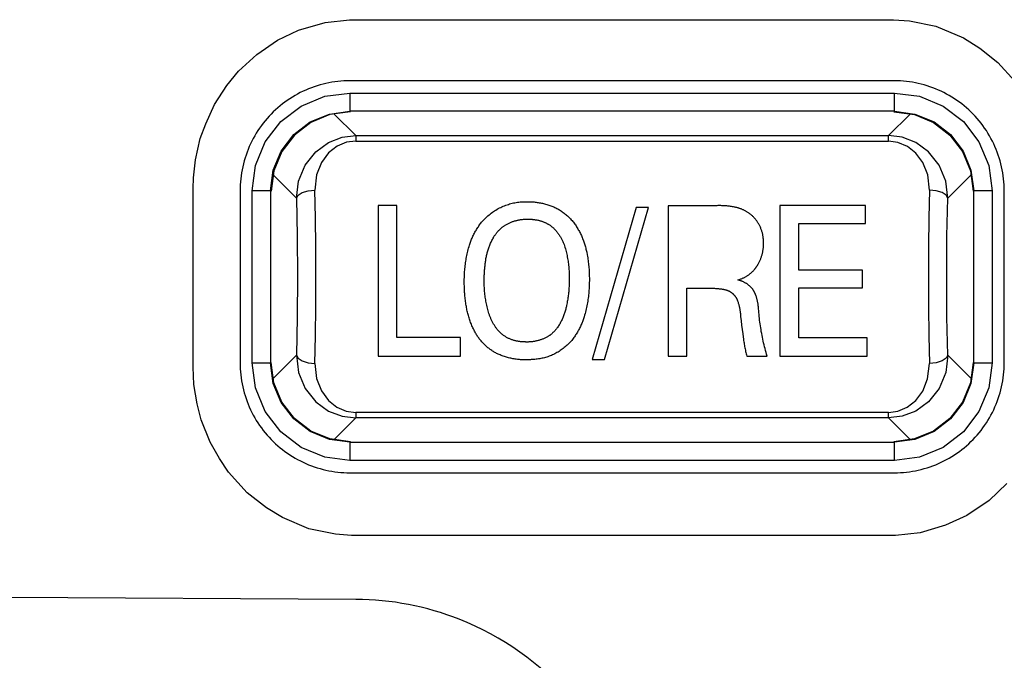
# Model space of a CAD drawing. Extents: x 35 to 410, y 33 to 287.
# Tile 23 of 65: x 77.04 to 82.41, y 201.42 to 204.91. Entities that reach past the tile are written whole.
import ezdxf

# ---------------------------------------------------------------- set-up
doc = ezdxf.new("R2010")
doc.units = 0
doc.header["$LTSCALE"] = 23.1
doc.layers.get('0').update_dxf_attribs({"linetype": 'CONTINUOUS'})
doc.layers.add('ALL_FEATURES', color=7, linetype='CONTINUOUS')

msp = doc.modelspace()

# ---------------------------------------------------------------- linework, layer by layer
at = {"color": 9, "linetype": 'CONTINUOUS'}
for p, q in [((78.8383, 204.5113), (78.8383, 204.4113)), ((78.8383, 204.5113), (81.811, 204.5113)), ((81.811, 204.4113), (81.811, 204.5113)), ((78.8383, 204.4113), (78.8413, 204.4083)), ((81.811, 204.4113), (78.8383, 204.4113)), ((81.8081, 204.4083), (81.811, 204.4113)), ((78.8707, 204.2785), (78.7525, 204.3967)), ((81.8968, 204.3967), (81.7786, 204.2785)), ((78.8707, 204.2785), (78.8707, 204.249)), ((78.8707, 204.2785), (81.7786, 204.2785)), ((78.8707, 204.249), (81.7786, 204.249)), ((81.7786, 204.249), (81.7786, 204.2785)), ((78.4196, 204.0638), (78.547, 203.9365)), ((82.1023, 203.9365), (82.2297, 204.0638)), ((78.3051, 203.0387), (78.3051, 203.978)), ((78.4051, 203.978), (78.3051, 203.978)), ((78.4051, 203.978), (78.4051, 203.0387)), ((78.408, 203.9751), (78.4051, 203.978)), ((82.2443, 203.978), (82.2413, 203.9751)), ((82.2443, 203.0387), (82.2443, 203.978)), ((82.3443, 203.978), (82.2443, 203.978)), ((82.3443, 203.978), (82.3443, 203.0387)), ((78.547, 203.0802), (78.4196, 202.9528)), ((82.2297, 202.9528), (82.1023, 203.0802)), ((78.3051, 203.0387), (78.4051, 203.0387)), ((78.4051, 203.0387), (78.408, 203.0416)), ((82.2413, 203.0416), (82.2443, 203.0387)), ((82.2443, 203.0387), (82.3443, 203.0387)), ((78.8707, 202.7676), (78.8707, 202.7382)), ((81.7786, 202.7676), (78.8707, 202.7676)), ((81.7786, 202.7382), (81.7786, 202.7676)), ((78.7525, 202.62), (78.8707, 202.7382)), ((81.7786, 202.7382), (78.8707, 202.7382)), ((81.7786, 202.7382), (81.8968, 202.62)), ((78.8413, 202.6083), (78.8383, 202.6054)), ((78.8383, 202.6054), (78.8383, 202.5054)), ((78.8383, 202.6054), (81.811, 202.6054)), ((81.811, 202.6054), (81.8081, 202.6083)), ((81.811, 202.5054), (81.811, 202.6054)), ((81.811, 202.5054), (78.8383, 202.5054))]:
    msp.add_line(p, q, dxfattribs=at)
at = {"color": 7, "linetype": 'CONTINUOUS'}
for p, q in [((78.8413, 204.4083), (78.7292, 204.3936)), ((81.8086, 204.4083), (81.9202, 204.3936)), ((78.4227, 204.0872), (78.408, 203.9751)), ((82.2266, 204.0872), (82.2413, 203.9756)), ((78.4227, 202.9295), (78.408, 203.0411)), ((82.2413, 203.0411), (82.2266, 202.9295)), ((78.8407, 202.6083), (78.7292, 202.623)), ((81.9202, 202.623), (81.8086, 202.6083))]:
    msp.add_line(p, q, dxfattribs=at)
at = {"color": 9, "linetype": 'CONTINUOUS'}
for points in [[(78.3051, 203.978), (78.3229, 204.1148), (78.3763, 204.2442), (78.4613, 204.3551), (78.5721, 204.4401), (78.7015, 204.4934), (78.8383, 204.5113)], [(81.811, 204.5113), (81.9479, 204.4934), (82.0772, 204.4401), (82.1881, 204.3551), (82.2731, 204.2442), (82.3264, 204.1149), (82.3443, 203.978)], [(78.4051, 203.978), (78.4198, 204.0902), (78.4631, 204.1947), (78.5319, 204.2844), (78.6217, 204.3532), (78.7262, 204.3965), (78.8383, 204.4113)], [(81.811, 204.4113), (81.9232, 204.3965), (82.0277, 204.3532), (82.1174, 204.2844), (82.1862, 204.1947), (82.2295, 204.0902), (82.2443, 203.978)], [(78.547, 203.9365), (78.558, 204.03), (78.5943, 204.118), (78.6516, 204.1904), (78.7216, 204.2411), (78.7964, 204.2696), (78.8707, 204.2785)], [(78.8707, 204.249), (78.8195, 204.2423), (78.7682, 204.2207), (78.7219, 204.184), (78.6836, 204.1325), (78.6566, 204.0654), (78.6469, 203.9814)], [(82.1023, 203.9365), (82.0914, 204.0299), (82.0551, 204.118), (81.9978, 204.1904), (81.9277, 204.2411), (81.8529, 204.2696), (81.7786, 204.2785)], [(82.0025, 203.9814), (81.993, 204.0643), (81.9664, 204.1312), (81.9287, 204.1829), (81.8824, 204.2199), (81.8308, 204.2419), (81.7786, 204.249)], [(78.547, 203.9365), (78.5559, 203.9532), (78.5778, 203.9675), (78.6097, 203.9774), (78.6469, 203.9814)], [(78.6522, 203.5083), (78.6516, 203.6713), (78.6498, 203.8302), (78.6469, 203.9814)], [(82.0025, 203.9814), (81.9995, 203.8302), (81.9978, 203.6713), (81.9971, 203.5083)], [(82.1023, 203.9365), (82.0934, 203.9532), (82.0715, 203.9675), (82.0397, 203.9774), (82.0025, 203.9814)], [(78.547, 203.9365), (78.551, 203.7294), (78.5523, 203.5083), (78.551, 203.2872), (78.547, 203.0802)], [(82.1023, 203.0802), (82.0984, 203.2872), (82.097, 203.5083), (82.0984, 203.7294), (82.1023, 203.9365)], [(78.6469, 203.0352), (78.6498, 203.1864), (78.6516, 203.3454), (78.6522, 203.5083)], [(81.9971, 203.5083), (81.9978, 203.3454), (81.9995, 203.1864), (82.0025, 203.0352)], [(78.547, 203.0802), (78.558, 202.9867), (78.5942, 202.8987), (78.6515, 202.8263), (78.7216, 202.7755), (78.7964, 202.747), (78.8707, 202.7382)], [(78.547, 203.0802), (78.5559, 203.0635), (78.5778, 203.0491), (78.6097, 203.0392), (78.6469, 203.0352)], [(82.1023, 203.0802), (82.0914, 202.9867), (82.0551, 202.8986), (81.9978, 202.8262), (81.9277, 202.7755), (81.8529, 202.747), (81.7786, 202.7382)], [(82.1023, 203.0802), (82.0934, 203.0635), (82.0715, 203.0491), (82.0397, 203.0392), (82.0025, 203.0352)], [(78.8383, 202.5054), (78.7015, 202.5233), (78.5721, 202.5766), (78.4613, 202.6616), (78.3763, 202.7725), (78.3229, 202.9018), (78.3051, 203.0387)], [(78.8383, 202.6054), (78.7262, 202.6202), (78.6217, 202.6634), (78.5319, 202.7323), (78.4631, 202.822), (78.4198, 202.9265), (78.4051, 203.0387)], [(78.6469, 203.0352), (78.6563, 202.9523), (78.6829, 202.8855), (78.7206, 202.8338), (78.7669, 202.7967), (78.8186, 202.7748), (78.8707, 202.7676)], [(81.7786, 202.7676), (81.8298, 202.7743), (81.8812, 202.796), (81.9275, 202.8327), (81.9658, 202.8842), (81.9928, 202.9512), (82.0025, 203.0352)], [(82.3443, 203.0387), (82.3264, 202.9018), (82.2731, 202.7725), (82.1881, 202.6616), (82.0772, 202.5766), (81.9479, 202.5233), (81.811, 202.5054)], [(82.2443, 203.0387), (82.2295, 202.9265), (82.1862, 202.822), (82.1174, 202.7323), (82.0277, 202.6634), (81.9232, 202.6202), (81.811, 202.6054)]]:
    msp.add_lwpolyline(points, dxfattribs=at)
at = {"color": 7, "linetype": 'CONTINUOUS'}
for points in [[(78.7292, 204.3936), (78.6246, 204.3504), (78.5348, 204.2815), (78.466, 204.1917), (78.4227, 204.0872)], [(81.9202, 204.3936), (82.0247, 204.3503), (82.1145, 204.2815), (82.1834, 204.1917), (82.2266, 204.0872)], [(78.7292, 202.623), (78.6246, 202.6663), (78.5348, 202.7352), (78.466, 202.8249), (78.4227, 202.9295)], [(82.2266, 202.9295), (82.1834, 202.8249), (82.1145, 202.7352), (82.0247, 202.6663), (81.9202, 202.623)]]:
    msp.add_lwpolyline(points, dxfattribs=at)
at = {"layer": 'ALL_FEATURES', "color": 40, "linetype": 'CONTINUOUS'}
for p, q in [((78.5566, 204.8537), (78.7027, 204.8969)), ((78.7027, 204.8969), (78.8368, 204.9113)), ((78.8368, 204.9113), (81.8057, 204.9113)), ((81.8057, 204.9113), (81.8941, 204.9047)), ((81.8941, 204.9047), (82.0371, 204.8757)), ((78.4431, 204.7993), (78.5566, 204.8537)), ((82.0371, 204.8757), (82.1888, 204.8123)), ((78.3305, 204.7223), (78.4431, 204.7993)), ((82.1888, 204.8123), (82.2775, 204.7552)), ((82.2775, 204.7552), (82.3761, 204.6784)), ((78.2306, 204.6312), (78.3305, 204.7223)), ((82.3761, 204.6784), (82.4689, 204.5767)), ((78.1668, 204.5526), (78.2306, 204.6312)), ((81.811, 204.5779), (78.8383, 204.5779)), ((78.0986, 204.4488), (78.1668, 204.5526)), ((78.051, 204.3438), (78.0986, 204.4488)), ((78.0212, 204.2627), (78.051, 204.3438)), ((77.9952, 204.1459), (78.0212, 204.2627)), ((77.9844, 204.0488), (77.9952, 204.1459)), ((77.982, 203.9909), (77.9844, 204.0488)), ((77.982, 203.0156), (77.982, 203.9909)), ((78.2384, 203.978), (78.2384, 203.0387)), ((82.4109, 203.0387), (82.4109, 203.978)), ((78.9927, 203.8967), (78.9927, 203.0751)), ((79.0952, 203.8967), (78.9927, 203.8967)), ((79.0952, 203.1764), (79.0952, 203.8967)), ((79.7967, 203.9178), (79.7994, 203.9179)), ((79.7994, 203.9179), (79.802, 203.918)), ((79.802, 203.918), (79.8046, 203.918)), ((80.4021, 203.8872), (80.1601, 203.0574)), ((80.2284, 203.0574), (80.4694, 203.8872)), ((80.4694, 203.8872), (80.4021, 203.8872)), ((80.576, 203.8964), (80.576, 203.0751)), ((80.8425, 203.8964), (80.576, 203.8964)), ((81.1853, 203.8967), (81.1853, 203.0749)), ((81.654, 203.8967), (81.1853, 203.8967)), ((81.654, 203.7997), (81.654, 203.8967)), ((79.5574, 203.8061), (79.5591, 203.8081)), ((81.2887, 203.5436), (81.2887, 203.7997)), ((81.2887, 203.7997), (81.654, 203.7997)), ((81.6364, 203.5436), (81.2887, 203.5436)), ((81.6364, 203.4486), (81.6364, 203.5436)), ((80.6784, 203.0751), (80.6784, 203.4455)), ((80.6784, 203.4455), (80.8086, 203.4455)), ((81.2887, 203.1753), (81.2887, 203.4486)), ((81.2887, 203.4486), (81.6364, 203.4486)), ((80.9716, 203.2921), (80.9743, 203.2681)), ((80.9743, 203.2681), (80.9772, 203.2442)), ((80.9772, 203.2442), (80.9801, 203.2204)), ((79.4429, 203.1764), (79.0952, 203.1764)), ((79.4429, 203.0751), (79.4429, 203.1764)), ((80.9801, 203.2204), (80.9831, 203.1967)), ((80.9831, 203.1967), (80.9871, 203.1666)), ((81.6622, 203.1753), (81.2887, 203.1753)), ((81.6622, 203.0749), (81.6622, 203.1753)), ((78.9927, 203.0751), (79.4429, 203.0751)), ((80.576, 203.0751), (80.6784, 203.0751)), ((81.0057, 203.0751), (81.1166, 203.0751)), ((81.1853, 203.0749), (81.6622, 203.0749)), ((77.9864, 202.9201), (77.982, 203.0156)), ((80.1601, 203.0574), (80.2284, 203.0574)), ((78.0044, 202.8158), (77.9864, 202.9201)), ((78.0267, 202.7267), (78.0044, 202.8158)), ((78.0759, 202.6049), (78.0267, 202.7267)), ((78.1268, 202.5166), (78.0759, 202.6049)), ((78.1755, 202.4412), (78.1268, 202.5166)), ((78.2775, 202.3294), (78.1755, 202.4412)), ((78.8383, 202.4387), (81.811, 202.4387)), ((82.426, 202.3804), (82.328, 202.2882)), ((78.3829, 202.2473), (78.2775, 202.3294)), ((82.328, 202.2882), (82.2063, 202.2051)), ((78.4709, 202.1939), (78.3829, 202.2473)), ((82.2063, 202.2051), (82.0912, 202.1525)), ((78.6142, 202.1321), (78.4709, 202.1939)), ((82.0912, 202.1525), (81.9512, 202.1112)), ((78.7598, 202.1031), (78.6142, 202.1321)), ((78.847, 202.0965), (78.7598, 202.1031)), ((81.8167, 202.0965), (78.847, 202.0965)), ((81.9512, 202.1112), (81.8167, 202.0965)), ((78.8703, 201.7478), (76.9839, 201.7584))]:
    msp.add_line(p, q, dxfattribs=at)
for points in [[(78.8383, 204.5779), (78.8219, 204.5777), (78.8055, 204.577), (78.7891, 204.5759), (78.7727, 204.5743), (78.7563, 204.5723), (78.74, 204.5698), (78.7237, 204.5669), (78.7074, 204.5635), (78.6913, 204.5596), (78.6753, 204.5554), (78.6594, 204.5506), (78.6437, 204.5455), (78.6281, 204.5399), (78.6127, 204.5339), (78.5974, 204.5274), (78.5824, 204.5206), (78.5675, 204.5133), (78.5529, 204.5057), (78.5384, 204.4976), (78.5242, 204.4891), (78.5103, 204.4803), (78.4965, 204.4711), (78.4831, 204.4614), (78.4699, 204.4515), (78.457, 204.4411), (78.4443, 204.4304), (78.432, 204.4194), (78.42, 204.408), (78.4083, 204.3963), (78.3969, 204.3843), (78.3859, 204.372), (78.3752, 204.3594), (78.3649, 204.3464), (78.3549, 204.3332), (78.3453, 204.3198), (78.336, 204.306), (78.3272, 204.2921), (78.3187, 204.2779), (78.3106, 204.2634), (78.303, 204.2488), (78.2957, 204.2339), (78.2889, 204.2189), (78.2824, 204.2036), (78.2764, 204.1882), (78.2709, 204.1726), (78.2657, 204.1569), (78.261, 204.141), (78.2567, 204.125), (78.2529, 204.1089), (78.2495, 204.0927), (78.2465, 204.0763), (78.244, 204.06), (78.242, 204.0436), (78.2404, 204.0272), (78.2393, 204.0108), (78.2386, 203.9944), (78.2384, 203.978)], [(82.4109, 203.978), (82.4107, 203.9944), (82.41, 204.0108), (82.4089, 204.0272), (82.4073, 204.0437), (82.4053, 204.06), (82.4028, 204.0764), (82.3999, 204.0927), (82.3965, 204.1089), (82.3926, 204.125), (82.3884, 204.141), (82.3836, 204.1569), (82.3785, 204.1727), (82.3729, 204.1882), (82.3669, 204.2037), (82.3604, 204.2189), (82.3536, 204.2339), (82.3463, 204.2488), (82.3387, 204.2634), (82.3306, 204.2779), (82.3221, 204.2921), (82.3133, 204.3061), (82.3041, 204.3198), (82.2944, 204.3333), (82.2845, 204.3465), (82.2741, 204.3594), (82.2634, 204.372), (82.2524, 204.3843), (82.241, 204.3963), (82.2293, 204.408), (82.2173, 204.4194), (82.205, 204.4304), (82.1924, 204.4411), (82.1794, 204.4515), (82.1662, 204.4615), (82.1528, 204.4711), (82.139, 204.4803), (82.1251, 204.4892), (82.1109, 204.4976), (82.0964, 204.5057), (82.0818, 204.5134), (82.0669, 204.5206), (82.0519, 204.5275), (82.0366, 204.5339), (82.0212, 204.5399), (82.0056, 204.5455), (81.9899, 204.5506), (81.974, 204.5554), (81.958, 204.5596), (81.9419, 204.5635), (81.9257, 204.5669), (81.9094, 204.5698), (81.893, 204.5723), (81.8766, 204.5743), (81.8602, 204.5759), (81.8438, 204.577), (81.8274, 204.5777), (81.811, 204.5779)], [(79.5591, 203.8081), (79.5642, 203.8139), (79.5694, 203.8196), (79.5748, 203.8252), (79.5804, 203.8307), (79.586, 203.8359), (79.5918, 203.8411), (79.5977, 203.8461), (79.6037, 203.8509), (79.6098, 203.8556), (79.6159, 203.8601), (79.6222, 203.8645), (79.6286, 203.8687), (79.6351, 203.8727), (79.6417, 203.8766), (79.6483, 203.8803), (79.655, 203.8838), (79.6618, 203.8871), (79.6686, 203.8903), (79.6754, 203.8933), (79.6823, 203.8961), (79.6893, 203.8987), (79.6963, 203.9012), (79.7033, 203.9035), (79.7104, 203.9056), (79.7175, 203.9076), (79.7246, 203.9094), (79.7318, 203.911), (79.7389, 203.9124), (79.7461, 203.9137), (79.7534, 203.9148), (79.7606, 203.9157), (79.7678, 203.9165), (79.775, 203.9171), (79.7823, 203.9175), (79.7895, 203.9178), (79.7967, 203.9178)], [(79.8046, 203.918), (79.8072, 203.918), (79.8143, 203.918)], [(79.8143, 203.918), (79.8201, 203.9179), (79.8259, 203.9178), (79.8318, 203.9175), (79.8376, 203.9171), (79.8434, 203.9166), (79.8492, 203.9161), (79.8551, 203.9154), (79.8609, 203.9146), (79.8667, 203.9138), (79.8725, 203.9128), (79.8783, 203.9118), (79.8841, 203.9106), (79.8899, 203.9094), (79.8956, 203.908), (79.9014, 203.9066), (79.9071, 203.9051), (79.9129, 203.9034), (79.9186, 203.9017), (79.9242, 203.8998), (79.9299, 203.8979), (79.9355, 203.8959), (79.9411, 203.8938), (79.9467, 203.8915), (79.9522, 203.8892)], [(79.9522, 203.8892), (79.9575, 203.8868), (79.9627, 203.8842), (79.9679, 203.8815), (79.973, 203.8787), (79.9781, 203.8758), (79.9832, 203.8728), (79.9882, 203.8696), (79.9931, 203.8664), (79.998, 203.863), (80.0029, 203.8596), (80.0076, 203.856), (80.0123, 203.8523), (80.017, 203.8485), (80.0215, 203.8447), (80.026, 203.8407), (80.0304, 203.8366), (80.0347, 203.8325), (80.0389, 203.8282), (80.0431, 203.8239), (80.0471, 203.8194), (80.0511, 203.8149), (80.055, 203.8103), (80.0588, 203.8056), (80.0624, 203.8008), (80.066, 203.796), (80.0695, 203.7911), (80.0728, 203.7861), (80.0761, 203.7811), (80.0792, 203.7759), (80.0823, 203.7708)], [(80.9384, 203.8886), (80.9331, 203.8896), (80.9278, 203.8906), (80.9225, 203.8915), (80.9171, 203.8923), (80.9118, 203.893), (80.9065, 203.8937), (80.9012, 203.8943), (80.8959, 203.8948), (80.8905, 203.8953), (80.8852, 203.8957), (80.8799, 203.896), (80.8745, 203.8963), (80.8692, 203.8964), (80.8639, 203.8966), (80.8585, 203.8966), (80.8532, 203.8966), (80.8478, 203.8966), (80.8425, 203.8964)], [(81.0141, 203.8578), (81.0111, 203.8597), (81.0082, 203.8616), (81.0052, 203.8634), (81.0022, 203.8651), (80.9992, 203.8668), (80.9961, 203.8684), (80.993, 203.87), (80.9899, 203.8715), (80.9868, 203.873), (80.9837, 203.8744), (80.9805, 203.8758), (80.9774, 203.8771), (80.9742, 203.8784), (80.971, 203.8796), (80.9678, 203.8807), (80.9645, 203.8818), (80.9613, 203.8829), (80.958, 203.8839), (80.9548, 203.8848), (80.9515, 203.8857), (80.9482, 203.8865), (80.945, 203.8873), (80.9417, 203.888), (80.9384, 203.8886)], [(79.6925, 203.7941), (79.6961, 203.7961), (79.6998, 203.7979), (79.7035, 203.7998), (79.7072, 203.8015), (79.7109, 203.8032), (79.7146, 203.8048), (79.7184, 203.8063), (79.7222, 203.8078), (79.7261, 203.8092), (79.7299, 203.8106), (79.7338, 203.8118), (79.7377, 203.813), (79.7416, 203.8142), (79.7455, 203.8152), (79.7494, 203.8162), (79.7534, 203.8172), (79.7573, 203.818), (79.7613, 203.8188), (79.7653, 203.8195), (79.7693, 203.8202), (79.7733, 203.8208), (79.7773, 203.8213), (79.7813, 203.8217), (79.7853, 203.8221), (79.7893, 203.8224), (79.7934, 203.8227), (79.7974, 203.8228), (79.8014, 203.8229), (79.8054, 203.823), (79.8094, 203.8229)], [(79.8094, 203.8229), (79.8123, 203.8229), (79.8152, 203.8229), (79.8181, 203.8228), (79.821, 203.8227), (79.8239, 203.8226), (79.8268, 203.8224), (79.8297, 203.8222), (79.8326, 203.822), (79.8355, 203.8218), (79.8384, 203.8215), (79.8413, 203.8211), (79.8442, 203.8208), (79.847, 203.8204), (79.8499, 203.82), (79.8528, 203.8195), (79.8557, 203.819), (79.8585, 203.8185)], [(79.8585, 203.8185), (79.8646, 203.8173), (79.8678, 203.8167), (79.871, 203.8159), (79.8741, 203.8151), (79.8773, 203.8143), (79.8804, 203.8134), (79.8835, 203.8124), (79.8866, 203.8113), (79.8897, 203.8103), (79.8928, 203.8091), (79.8959, 203.8079), (79.8989, 203.8067), (79.902, 203.8053), (79.905, 203.804), (79.9079, 203.8026), (79.9109, 203.8011), (79.9138, 203.7996), (79.9167, 203.798), (79.9196, 203.7963), (79.9225, 203.7946), (79.9253, 203.7929), (79.9281, 203.7911), (79.9309, 203.7892), (79.9336, 203.7873), (79.9363, 203.7853), (79.939, 203.7833), (79.9416, 203.7812), (79.9442, 203.7791), (79.9467, 203.777), (79.9493, 203.7747)], [(81.0949, 203.722), (81.0941, 203.7282), (81.0935, 203.7322), (81.0928, 203.7361), (81.092, 203.74), (81.0911, 203.7439), (81.0902, 203.7478), (81.0891, 203.7517), (81.088, 203.7556), (81.0868, 203.7594), (81.0856, 203.7632), (81.0842, 203.767), (81.0828, 203.7708), (81.0813, 203.7745), (81.0797, 203.7782), (81.078, 203.7819), (81.0763, 203.7855), (81.0744, 203.7891), (81.0725, 203.7927), (81.0705, 203.7962), (81.0685, 203.7997), (81.0664, 203.8032), (81.0642, 203.8066), (81.0619, 203.8099), (81.0596, 203.8132), (81.0572, 203.8164), (81.0547, 203.8196), (81.0522, 203.8227), (81.0496, 203.8258), (81.0469, 203.8288), (81.0442, 203.8318), (81.0414, 203.8347), (81.0386, 203.8375), (81.0357, 203.8403), (81.0327, 203.843), (81.0297, 203.8456), (81.0267, 203.8482), (81.0236, 203.8507), (81.0205, 203.8531), (81.0173, 203.8555), (81.0141, 203.8578)], [(79.4909, 203.6808), (79.4927, 203.6864), (79.4946, 203.6919), (79.4965, 203.6974), (79.4986, 203.7029), (79.5007, 203.7084), (79.5029, 203.7139), (79.5052, 203.7193), (79.5076, 203.7247), (79.5101, 203.73), (79.5127, 203.7354), (79.5153, 203.7407), (79.5181, 203.746), (79.5209, 203.7512), (79.5238, 203.7564), (79.5268, 203.7615), (79.5299, 203.7667), (79.533, 203.7717), (79.5362, 203.7768), (79.5396, 203.7818), (79.543, 203.7867), (79.5464, 203.7916), (79.55, 203.7965), (79.5537, 203.8013), (79.5574, 203.8061)], [(79.6214, 203.7211), (79.6231, 203.7241), (79.6249, 203.7271), (79.6267, 203.73), (79.6286, 203.7329), (79.6305, 203.7358), (79.6324, 203.7386), (79.6345, 203.7414), (79.6365, 203.7442), (79.6386, 203.7469), (79.6408, 203.7496), (79.643, 203.7523), (79.6453, 203.7549), (79.6476, 203.7574), (79.6499, 203.76), (79.6523, 203.7624), (79.6547, 203.7649), (79.6571, 203.7672), (79.6596, 203.7696), (79.6622, 203.7719), (79.6648, 203.7742), (79.6674, 203.7764), (79.67, 203.7785), (79.6727, 203.7807), (79.6755, 203.7827), (79.6782, 203.7848), (79.681, 203.7867), (79.6838, 203.7887), (79.6867, 203.7905), (79.6896, 203.7924), (79.6925, 203.7941)], [(79.9493, 203.7747), (79.9524, 203.7717), (79.9555, 203.7685), (79.9585, 203.7654), (79.9614, 203.7621), (79.9643, 203.7589), (79.9671, 203.7555), (79.9699, 203.7521), (79.9726, 203.7487), (79.9752, 203.7452), (79.9778, 203.7417), (79.9803, 203.7381), (79.9827, 203.7345), (79.9851, 203.7308), (79.9874, 203.7271), (79.9896, 203.7234), (79.9917, 203.7196), (79.9938, 203.7158), (79.9958, 203.7119), (79.9978, 203.708), (79.9997, 203.7041), (80.0015, 203.7002), (80.0032, 203.6962), (80.0048, 203.6921), (80.0064, 203.6881), (80.0079, 203.684)], [(80.0823, 203.7707), (80.0854, 203.7654), (80.0883, 203.7601), (80.0912, 203.7547), (80.094, 203.7493), (80.0967, 203.7439), (80.0994, 203.7384), (80.1019, 203.7329), (80.1044, 203.7274), (80.1067, 203.7218), (80.109, 203.7162), (80.1112, 203.7106), (80.1134, 203.705), (80.1154, 203.6994), (80.1174, 203.6937), (80.1192, 203.688), (80.121, 203.6823), (80.1227, 203.6766), (80.1243, 203.6709), (80.1258, 203.6651), (80.1273, 203.6594), (80.1286, 203.6537), (80.1299, 203.6479), (80.1311, 203.6421), (80.1337, 203.6284)], [(79.5791, 203.592), (79.5797, 203.5973), (79.5805, 203.6026), (79.5813, 203.608), (79.5822, 203.6133), (79.5832, 203.6186), (79.5843, 203.6239), (79.5855, 203.6292), (79.5868, 203.6345), (79.5881, 203.6398), (79.5896, 203.6451), (79.5911, 203.6503), (79.5927, 203.6555), (79.5944, 203.6607), (79.5962, 203.6659), (79.5981, 203.6711), (79.6, 203.6762), (79.602, 203.6813), (79.6042, 203.6864), (79.6064, 203.6914), (79.6087, 203.6965), (79.611, 203.7015), (79.6135, 203.7064), (79.616, 203.7113), (79.6187, 203.7162), (79.6214, 203.7211)], [(81.097, 203.6906), (81.097, 203.6929), (81.097, 203.6951), (81.0969, 203.6973), (81.0968, 203.6996), (81.0967, 203.7018), (81.0966, 203.7041), (81.0965, 203.7063), (81.0963, 203.7086), (81.0961, 203.7108), (81.0959, 203.7131), (81.0957, 203.7153), (81.0955, 203.7175), (81.0952, 203.7198), (81.0949, 203.722)], [(79.4629, 203.4802), (79.4628, 203.4882), (79.4629, 203.4962), (79.463, 203.5042), (79.4633, 203.5122), (79.4636, 203.5203), (79.4641, 203.5283), (79.4646, 203.5364), (79.4652, 203.5444), (79.466, 203.5525), (79.4668, 203.5606), (79.4677, 203.5686), (79.4687, 203.5767), (79.4699, 203.5848), (79.4711, 203.5928), (79.4724, 203.6009), (79.4738, 203.6089), (79.4753, 203.617), (79.4769, 203.625), (79.4786, 203.633), (79.4804, 203.641), (79.4823, 203.649), (79.4843, 203.657), (79.4864, 203.665), (79.4886, 203.6729), (79.4909, 203.6808)], [(80.0079, 203.684), (80.0103, 203.6766), (80.0125, 203.6691), (80.0146, 203.6617), (80.0167, 203.6542), (80.0186, 203.6467), (80.0204, 203.6391), (80.0222, 203.6316), (80.0238, 203.624), (80.0253, 203.6164), (80.0267, 203.6089), (80.028, 203.6013), (80.0292, 203.5937), (80.0304, 203.5861), (80.0314, 203.5785), (80.0323, 203.5708), (80.0331, 203.5632), (80.0338, 203.5556), (80.0344, 203.548), (80.0349, 203.5404), (80.0353, 203.5328), (80.0356, 203.5252), (80.0358, 203.5176), (80.0359, 203.51), (80.0359, 203.5025), (80.0358, 203.4949)], [(81.0676, 203.5769), (81.0695, 203.5804), (81.0713, 203.5839), (81.0731, 203.5874), (81.0748, 203.5909), (81.0765, 203.5945), (81.0781, 203.5981), (81.0796, 203.6018), (81.0811, 203.6054), (81.0825, 203.6091), (81.0839, 203.6129), (81.0852, 203.6166), (81.0864, 203.6204), (81.0876, 203.6242), (81.0887, 203.628), (81.0897, 203.6318), (81.0906, 203.6356), (81.0915, 203.6395), (81.0924, 203.6434), (81.0931, 203.6472), (81.0938, 203.6512), (81.0944, 203.6551), (81.095, 203.659), (81.0955, 203.6629), (81.0959, 203.6669), (81.0963, 203.6708), (81.0965, 203.6748), (81.0968, 203.6787), (81.0969, 203.6827), (81.097, 203.6866), (81.097, 203.6906)], [(80.1337, 203.6284), (80.1352, 203.6205), (80.1365, 203.6126), (80.1378, 203.6047), (80.1389, 203.5968), (80.14, 203.5889), (80.1409, 203.581), (80.1418, 203.573), (80.1426, 203.5651), (80.1433, 203.5572), (80.1439, 203.5493), (80.1444, 203.5414), (80.1448, 203.5334), (80.1452, 203.5255), (80.1454, 203.5176), (80.1455, 203.5097), (80.1456, 203.5017), (80.1456, 203.4938)], [(79.5717, 203.4872), (79.5717, 203.493), (79.5718, 203.4988), (79.5718, 203.5046), (79.572, 203.5105), (79.5722, 203.5163), (79.5724, 203.5221), (79.5727, 203.5279), (79.573, 203.5338), (79.5734, 203.5396), (79.5738, 203.5454), (79.5743, 203.5512), (79.5748, 203.5571), (79.5754, 203.5629), (79.576, 203.5687), (79.5767, 203.5745), (79.5774, 203.5803), (79.5782, 203.5861), (79.5791, 203.592)], [(81.0441, 203.5448), (81.0456, 203.5464), (81.047, 203.5481), (81.0485, 203.5498), (81.0499, 203.5515), (81.0513, 203.5532), (81.0527, 203.555), (81.054, 203.5567), (81.0553, 203.5585), (81.0567, 203.5602), (81.058, 203.562), (81.0592, 203.5638), (81.0605, 203.5657), (81.0617, 203.5675), (81.0629, 203.5694), (81.0641, 203.5712), (81.0653, 203.5731), (81.0664, 203.575), (81.0676, 203.5769)], [(80.0358, 203.4949), (80.0358, 203.487), (80.0357, 203.4791), (80.0355, 203.4711), (80.0353, 203.4632), (80.0349, 203.4553), (80.0345, 203.4473), (80.034, 203.4405), (80.0334, 203.4337), (80.0328, 203.4269), (80.0321, 203.4201), (80.0314, 203.4133), (80.0305, 203.4065), (80.0296, 203.3997), (80.0287, 203.393), (80.0276, 203.3862), (80.0265, 203.3794), (80.0253, 203.3726), (80.024, 203.3658), (80.0227, 203.359), (80.0212, 203.3522)], [(80.1456, 203.4938), (80.1456, 203.4854), (80.1455, 203.477), (80.1453, 203.4685), (80.1451, 203.4601), (80.1447, 203.4516), (80.1442, 203.4431), (80.1436, 203.4346), (80.1429, 203.4261), (80.1421, 203.4176), (80.1412, 203.4091), (80.1402, 203.4006), (80.1391, 203.3921), (80.1379, 203.3835), (80.1366, 203.375), (80.1352, 203.3665), (80.1336, 203.358), (80.132, 203.3495), (80.1302, 203.341), (80.1284, 203.3326), (80.1264, 203.3241), (80.1244, 203.3157), (80.1222, 203.3073), (80.1199, 203.2989), (80.1175, 203.2905)], [(80.9561, 203.4913), (80.9595, 203.4922), (80.9628, 203.4932), (80.9661, 203.4942), (80.9694, 203.4953), (80.9727, 203.4965), (80.976, 203.4977), (80.9792, 203.499), (80.9824, 203.5004), (80.9856, 203.5018), (80.9888, 203.5033), (80.9919, 203.5049), (80.995, 203.5065), (80.998, 203.5081), (81.0011, 203.5099), (81.0041, 203.5116), (81.007, 203.5135), (81.0099, 203.5154), (81.0128, 203.5173), (81.0156, 203.5193), (81.0184, 203.5214), (81.0212, 203.5235), (81.0239, 203.5257), (81.0266, 203.5279), (81.0292, 203.5302), (81.0318, 203.5325), (81.0344, 203.5348), (81.0369, 203.5373), (81.0393, 203.5397), (81.0417, 203.5422), (81.0441, 203.5448)], [(79.473, 203.3523), (79.4719, 203.3594), (79.4708, 203.3665), (79.4698, 203.3736), (79.4688, 203.3807), (79.468, 203.3878), (79.4672, 203.3949), (79.4664, 203.4021), (79.4658, 203.4092), (79.4652, 203.4163), (79.4646, 203.4234), (79.4642, 203.4305), (79.4638, 203.4376), (79.4635, 203.4447), (79.4632, 203.4518), (79.463, 203.4589), (79.4629, 203.466), (79.4629, 203.4731), (79.4629, 203.4802)], [(79.5996, 203.3008), (79.5973, 203.3081), (79.5951, 203.3155), (79.593, 203.3229), (79.591, 203.3303), (79.5891, 203.3377), (79.5873, 203.3451), (79.5855, 203.3526), (79.5839, 203.36), (79.5824, 203.3675), (79.581, 203.375), (79.5797, 203.3825), (79.5785, 203.3899), (79.5774, 203.3974), (79.5764, 203.4049), (79.5755, 203.4124), (79.5746, 203.4199), (79.5739, 203.4274), (79.5733, 203.4349), (79.5728, 203.4424), (79.5724, 203.4499), (79.5721, 203.4574), (79.5718, 203.4649), (79.5717, 203.4723), (79.5717, 203.4797), (79.5717, 203.4872)], [(80.8086, 203.4455), (80.8127, 203.4456), (80.8169, 203.4456), (80.8211, 203.4455), (80.8253, 203.4454), (80.8294, 203.4453), (80.8336, 203.4451), (80.8378, 203.4449), (80.842, 203.4446), (80.8461, 203.4442), (80.8503, 203.4439), (80.8544, 203.4434), (80.8586, 203.443), (80.8627, 203.4425), (80.8669, 203.4419), (80.871, 203.4413)], [(80.871, 203.4413), (80.8729, 203.441), (80.8749, 203.4406), (80.8768, 203.4403), (80.8787, 203.4399), (80.8806, 203.4395), (80.8825, 203.439), (80.8844, 203.4386), (80.8863, 203.4381), (80.8882, 203.4375), (80.8901, 203.437), (80.892, 203.4364), (80.8938, 203.4358), (80.8957, 203.4352), (80.8976, 203.4345), (80.8994, 203.4339), (80.9012, 203.4332), (80.903, 203.4324), (80.9048, 203.4317), (80.9066, 203.4309), (80.9084, 203.4301), (80.9102, 203.4293)], [(81.0377, 203.4405), (81.0356, 203.443), (81.0334, 203.4455), (81.0313, 203.4479), (81.029, 203.4502), (81.0267, 203.4525), (81.0244, 203.4548), (81.022, 203.457), (81.0195, 203.4591), (81.017, 203.4612), (81.0145, 203.4633), (81.0119, 203.4653), (81.0093, 203.4672), (81.0066, 203.4691), (81.0039, 203.4709), (81.0011, 203.4726), (80.9984, 203.4743), (80.9955, 203.476), (80.9927, 203.4775), (80.9898, 203.479), (80.9869, 203.4805), (80.9839, 203.4819), (80.9809, 203.4832), (80.9779, 203.4844), (80.9748, 203.4856), (80.9718, 203.4867), (80.9687, 203.4878), (80.9656, 203.4888), (80.9624, 203.4897), (80.9593, 203.4905), (80.9561, 203.4913)], [(81.0563, 203.403), (81.0556, 203.4049), (81.055, 203.4068), (81.0543, 203.4087), (81.0536, 203.4106), (81.0529, 203.4124), (81.0521, 203.4143), (81.0513, 203.4161), (81.0505, 203.4179), (81.0497, 203.4197), (81.0488, 203.4216), (81.0479, 203.4233), (81.047, 203.4251), (81.0461, 203.4269), (81.0451, 203.4286), (81.0441, 203.4304), (81.0431, 203.4321), (81.0421, 203.4338), (81.041, 203.4355), (81.0399, 203.4372), (81.0388, 203.4389), (81.0377, 203.4405)], [(80.9102, 203.4293), (80.9119, 203.4283), (80.9136, 203.4274), (80.9153, 203.4264), (80.9169, 203.4253), (80.9185, 203.4242), (80.9201, 203.4231), (80.9217, 203.422), (80.9233, 203.4208), (80.9248, 203.4196), (80.9264, 203.4183), (80.9278, 203.4171), (80.9293, 203.4158), (80.9307, 203.4144), (80.9321, 203.4131), (80.9335, 203.4117), (80.9349, 203.4103), (80.9362, 203.4088), (80.9374, 203.4074), (80.9387, 203.4059), (80.9399, 203.4043), (80.9411, 203.4028), (80.9423, 203.4012), (80.9434, 203.3996), (80.9445, 203.398), (80.9456, 203.3964), (80.9466, 203.3947), (80.9476, 203.393), (80.9485, 203.3913), (80.9495, 203.3896), (80.9503, 203.3878), (80.9512, 203.3861), (80.952, 203.3843), (80.9528, 203.3825), (80.9535, 203.3807), (80.9542, 203.3789), (80.9549, 203.377)], [(81.07, 203.3332), (81.0697, 203.3371), (81.0693, 203.3411), (81.0688, 203.345), (81.0683, 203.349), (81.0678, 203.3529), (81.0672, 203.3568), (81.0666, 203.3607), (81.0659, 203.3646), (81.0651, 203.3685), (81.0644, 203.3724), (81.0635, 203.3763), (81.0626, 203.3801), (81.0617, 203.384), (81.0607, 203.3878), (81.0597, 203.3916), (81.0586, 203.3954), (81.0575, 203.3992), (81.0563, 203.403)], [(79.5221, 203.2058), (79.519, 203.2117), (79.5159, 203.2175), (79.513, 203.2234), (79.5101, 203.2294), (79.5074, 203.2353), (79.5047, 203.2413), (79.5022, 203.2473), (79.4997, 203.2533), (79.4973, 203.2594), (79.495, 203.2655), (79.4928, 203.2716), (79.4907, 203.2777), (79.4887, 203.2839), (79.4868, 203.2901), (79.485, 203.2962), (79.4833, 203.3024), (79.4817, 203.3086), (79.4802, 203.3149), (79.4787, 203.3211), (79.4774, 203.3273), (79.4762, 203.3335), (79.475, 203.3398), (79.474, 203.346), (79.473, 203.3523)], [(80.0212, 203.3522), (80.0202, 203.3469), (80.0191, 203.3417), (80.0179, 203.3364), (80.0166, 203.3312), (80.0153, 203.3259), (80.0138, 203.3207), (80.0122, 203.3155), (80.0106, 203.3103), (80.0088, 203.3052), (80.007, 203.3001), (80.0051, 203.295), (80.003, 203.2899), (80.0009, 203.2849), (79.9987, 203.2799), (79.9964, 203.2749), (79.994, 203.27), (79.9916, 203.2651), (79.989, 203.2602), (79.9864, 203.2554), (79.9836, 203.2506), (79.9808, 203.2459), (79.9779, 203.2412), (79.9749, 203.2366), (79.9718, 203.232), (79.9686, 203.2274)], [(80.9549, 203.377), (80.9562, 203.3731), (80.9575, 203.3692), (80.9587, 203.3652), (80.9599, 203.3613), (80.961, 203.3573), (80.962, 203.3533), (80.9631, 203.3493), (80.964, 203.3453), (80.9649, 203.3413), (80.9658, 203.3372), (80.9666, 203.3332), (80.9673, 203.3291), (80.968, 203.3251), (80.9687, 203.321), (80.9692, 203.3169), (80.9698, 203.3128), (80.9702, 203.3087), (80.9707, 203.3046), (80.971, 203.3004), (80.9713, 203.2963), (80.9716, 203.2921)], [(81.1166, 203.0751), (81.1136, 203.0853), (81.1107, 203.0956), (81.1078, 203.1058), (81.1051, 203.1161), (81.1024, 203.1264), (81.0999, 203.1368), (81.0974, 203.1471), (81.095, 203.1575), (81.0928, 203.1678), (81.0906, 203.1782), (81.0886, 203.1886), (81.0866, 203.1989), (81.0847, 203.2093), (81.083, 203.2197), (81.0813, 203.23), (81.0797, 203.2404), (81.0783, 203.2508), (81.0769, 203.2611), (81.0756, 203.2715), (81.0744, 203.2818), (81.0734, 203.2921), (81.0724, 203.3024), (81.0715, 203.3127), (81.0707, 203.3229), (81.07, 203.3332)], [(79.638, 203.2272), (79.6357, 203.2305), (79.6334, 203.2338), (79.6312, 203.2371), (79.629, 203.2405), (79.6269, 203.2438), (79.6248, 203.2472), (79.6228, 203.2506), (79.6208, 203.2541), (79.6189, 203.2576), (79.617, 203.2611), (79.6152, 203.2646), (79.6134, 203.2681), (79.6117, 203.2717), (79.61, 203.2753), (79.6084, 203.2789), (79.6068, 203.2825), (79.6053, 203.2861), (79.6038, 203.2897), (79.6023, 203.2934), (79.601, 203.2971), (79.5996, 203.3008)], [(80.1175, 203.2905), (80.1158, 203.285), (80.114, 203.2795), (80.1121, 203.2741), (80.1101, 203.2687), (80.1081, 203.2633), (80.1059, 203.2579), (80.1037, 203.2526), (80.1014, 203.2473), (80.0991, 203.242), (80.0966, 203.2367), (80.0941, 203.2315), (80.0915, 203.2263), (80.0888, 203.2211), (80.086, 203.2159), (80.0831, 203.2108), (80.0802, 203.2058), (80.0772, 203.2007), (80.0741, 203.1957), (80.0709, 203.1907), (80.0677, 203.1858), (80.0643, 203.1809), (80.0609, 203.1761), (80.0574, 203.1713), (80.0538, 203.1665)], [(79.7698, 203.1542), (79.766, 203.1546), (79.7623, 203.155), (79.7585, 203.1555), (79.7548, 203.1561), (79.7511, 203.1567), (79.7473, 203.1574), (79.7436, 203.1582), (79.7399, 203.1591), (79.7362, 203.1601), (79.7325, 203.1611), (79.7288, 203.1623), (79.7252, 203.1635), (79.7216, 203.1648), (79.718, 203.1661), (79.7144, 203.1675), (79.7109, 203.1691), (79.7073, 203.1707), (79.7039, 203.1723), (79.7004, 203.1741), (79.697, 203.1759), (79.6936, 203.1778), (79.6902, 203.1798), (79.6869, 203.1818), (79.6836, 203.184), (79.6804, 203.1861), (79.6772, 203.1884), (79.674, 203.1907), (79.671, 203.1931), (79.6679, 203.1956), (79.6649, 203.1982), (79.662, 203.2008), (79.6591, 203.2035), (79.6562, 203.2062), (79.6534, 203.209), (79.6507, 203.2119), (79.648, 203.2148), (79.6454, 203.2178), (79.6429, 203.2209), (79.6404, 203.224), (79.638, 203.2272)], [(79.9686, 203.2274), (79.9668, 203.2251), (79.965, 203.2227), (79.9631, 203.2205), (79.9613, 203.2182), (79.9593, 203.216), (79.9574, 203.2138), (79.9554, 203.2117), (79.9533, 203.2096), (79.9513, 203.2075), (79.9492, 203.2055), (79.9471, 203.2035), (79.9449, 203.2015), (79.9427, 203.1996), (79.9405, 203.1977), (79.9383, 203.1958), (79.936, 203.194), (79.9337, 203.1922), (79.9314, 203.1905), (79.9291, 203.1887), (79.9267, 203.1871), (79.9244, 203.1855), (79.9219, 203.1839), (79.9195, 203.1823), (79.9171, 203.1808)], [(79.6527, 203.0838), (79.6481, 203.0859), (79.6436, 203.0881), (79.6391, 203.0904), (79.6346, 203.0928), (79.6302, 203.0952), (79.6258, 203.0978), (79.6214, 203.1004), (79.6171, 203.1032), (79.6128, 203.106), (79.6085, 203.1089), (79.6043, 203.1119), (79.6001, 203.115), (79.596, 203.1181), (79.5919, 203.1214), (79.5879, 203.1247), (79.584, 203.1281), (79.5801, 203.1316), (79.5762, 203.1351), (79.5725, 203.1388), (79.5687, 203.1425), (79.5651, 203.1462), (79.5615, 203.1501), (79.558, 203.154), (79.5546, 203.158), (79.5513, 203.162), (79.548, 203.1662), (79.5448, 203.1703), (79.5417, 203.1746), (79.5386, 203.1789), (79.5357, 203.1833), (79.5328, 203.1877), (79.53, 203.1921), (79.5273, 203.1966), (79.5247, 203.2012), (79.5221, 203.2058)], [(79.9171, 203.1808), (79.9135, 203.1789), (79.91, 203.177), (79.9064, 203.1752), (79.9028, 203.1735), (79.8991, 203.1718), (79.8955, 203.1702), (79.8918, 203.1687), (79.8881, 203.1672), (79.8843, 203.1658), (79.8806, 203.1645), (79.8768, 203.1633), (79.873, 203.1621), (79.8692, 203.1609), (79.8654, 203.1599), (79.8615, 203.1589), (79.8577, 203.158), (79.8538, 203.1571), (79.85, 203.1563), (79.8461, 203.1556), (79.8422, 203.155), (79.8383, 203.1544), (79.8344, 203.1539), (79.8305, 203.1535), (79.8266, 203.1531), (79.8227, 203.1528), (79.8188, 203.1525), (79.8149, 203.1524), (79.811, 203.1523), (79.8071, 203.1522), (79.8032, 203.1523)], [(79.8032, 203.1523), (79.801, 203.1523), (79.7987, 203.1523), (79.7965, 203.1524), (79.7943, 203.1524), (79.792, 203.1525), (79.7898, 203.1526), (79.7876, 203.1527), (79.7854, 203.1528), (79.7831, 203.153), (79.7809, 203.1532), (79.7787, 203.1533), (79.7764, 203.1535), (79.7742, 203.1538), (79.772, 203.154), (79.7698, 203.1542)], [(80.0538, 203.1665), (80.0493, 203.161), (80.0447, 203.1556), (80.0399, 203.1504), (80.035, 203.1453), (80.03, 203.1403), (80.0249, 203.1354), (80.0197, 203.1306), (80.0144, 203.126), (80.009, 203.1216), (80.0034, 203.1172), (79.9979, 203.1131), (79.9922, 203.109), (79.9864, 203.1051), (79.9806, 203.1014), (79.9747, 203.0978), (79.9687, 203.0943), (79.9627, 203.091), (79.9567, 203.0879), (79.9505, 203.0849), (79.9444, 203.0821), (79.9382, 203.0794), (79.9319, 203.0769), (79.9256, 203.0745), (79.9193, 203.0722), (79.913, 203.0702), (79.9066, 203.0682), (79.9002, 203.0665), (79.8938, 203.0648), (79.8874, 203.0633), (79.881, 203.062), (79.8745, 203.0608), (79.868, 203.0598), (79.8615, 203.0589), (79.8551, 203.0581), (79.8486, 203.0575), (79.8421, 203.0571)], [(80.9871, 203.1666), (80.988, 203.1601), (80.989, 203.1536), (80.9901, 203.1471), (80.9912, 203.1405), (80.9924, 203.134), (80.9936, 203.1275), (80.9949, 203.1209), (80.9963, 203.1144), (80.9977, 203.1079), (80.9991, 203.1013), (81.0007, 203.0948), (81.0023, 203.0882), (81.004, 203.0817), (81.0057, 203.0751)], [(79.7942, 203.0551), (79.7883, 203.0551), (79.7824, 203.0553), (79.7764, 203.0556), (79.7705, 203.0559), (79.7645, 203.0564), (79.7585, 203.0569), (79.7526, 203.0576), (79.7466, 203.0583), (79.7406, 203.0592), (79.7347, 203.0601), (79.7287, 203.0611), (79.7228, 203.0623), (79.7168, 203.0635), (79.7109, 203.0649), (79.705, 203.0663), (79.6991, 203.0679), (79.6932, 203.0695), (79.6873, 203.0713), (79.6815, 203.0731), (79.6757, 203.075), (79.6699, 203.0771), (79.6641, 203.0792), (79.6584, 203.0815), (79.6527, 203.0838)], [(78.2384, 203.0387), (78.2386, 203.0222), (78.2393, 203.0058), (78.2404, 202.9895), (78.242, 202.973), (78.244, 202.9566), (78.2465, 202.9403), (78.2495, 202.924), (78.2529, 202.9078), (78.2567, 202.8917), (78.261, 202.8756), (78.2657, 202.8598), (78.2709, 202.844), (78.2764, 202.8284), (78.2825, 202.813), (78.2889, 202.7978), (78.2957, 202.7827), (78.303, 202.7679), (78.3107, 202.7532), (78.3187, 202.7388), (78.3272, 202.7246), (78.336, 202.7106), (78.3453, 202.6969), (78.3549, 202.6834), (78.3649, 202.6702), (78.3752, 202.6573), (78.3859, 202.6447), (78.3969, 202.6323), (78.4083, 202.6203), (78.42, 202.6086), (78.432, 202.5973), (78.4444, 202.5862), (78.457, 202.5755), (78.4699, 202.5652), (78.4831, 202.5552), (78.4966, 202.5456), (78.5103, 202.5364), (78.5243, 202.5275), (78.5385, 202.519), (78.5529, 202.511), (78.5676, 202.5033), (78.5824, 202.4961), (78.5975, 202.4892), (78.6127, 202.4828), (78.6281, 202.4768), (78.6437, 202.4712), (78.6595, 202.466), (78.6753, 202.4613), (78.6914, 202.457), (78.7075, 202.4532), (78.7237, 202.4498), (78.74, 202.4469), (78.7563, 202.4444), (78.7727, 202.4423), (78.7891, 202.4408), (78.8055, 202.4396), (78.8219, 202.439), (78.8383, 202.4387)], [(79.8421, 203.0571), (79.8386, 203.0567), (79.8351, 203.0565), (79.8316, 203.0562), (79.8281, 203.056), (79.8246, 203.0558), (79.8211, 203.0556), (79.8176, 203.0554), (79.8141, 203.0553), (79.8106, 203.0552), (79.8071, 203.0552), (79.8036, 203.0551), (79.7942, 203.0551)], [(81.811, 202.4387), (81.8274, 202.439), (81.8438, 202.4396), (81.8602, 202.4408), (81.8767, 202.4423), (81.893, 202.4444), (81.9094, 202.4469), (81.9257, 202.4498), (81.9419, 202.4532), (81.958, 202.457), (81.974, 202.4613), (81.9899, 202.466), (82.0057, 202.4712), (82.0212, 202.4768), (82.0367, 202.4828), (82.0519, 202.4892), (82.067, 202.4961), (82.0818, 202.5033), (82.0965, 202.511), (82.1109, 202.5191), (82.1251, 202.5275), (82.1391, 202.5364), (82.1528, 202.5456), (82.1663, 202.5552), (82.1795, 202.5652), (82.1924, 202.5755), (82.205, 202.5862), (82.2173, 202.5973), (82.2293, 202.6086), (82.241, 202.6203), (82.2524, 202.6324), (82.2634, 202.6447), (82.2741, 202.6573), (82.2845, 202.6702), (82.2945, 202.6834), (82.3041, 202.6969), (82.3133, 202.7106), (82.3222, 202.7246), (82.3306, 202.7388), (82.3387, 202.7532), (82.3464, 202.7679), (82.3536, 202.7827), (82.3605, 202.7978), (82.3669, 202.813), (82.3729, 202.8285), (82.3785, 202.844), (82.3836, 202.8598), (82.3884, 202.8757), (82.3926, 202.8917), (82.3965, 202.9078), (82.3999, 202.924), (82.4028, 202.9403), (82.4053, 202.9566), (82.4073, 202.973), (82.4089, 202.9895), (82.41, 203.0058), (82.4107, 203.0223), (82.4109, 203.0387)]]:
    msp.add_lwpolyline(points, dxfattribs=at)
for centre, radius, start, end in [((78.8623, 200.1831), 1.5647, 68.5414, 89.7084), ((78.8456, 200.1555), 1.5965, 41.2587, 68.3442)]:
    msp.add_arc(centre, radius, start, end, dxfattribs=at)

doc.saveas('drawing.dxf')
